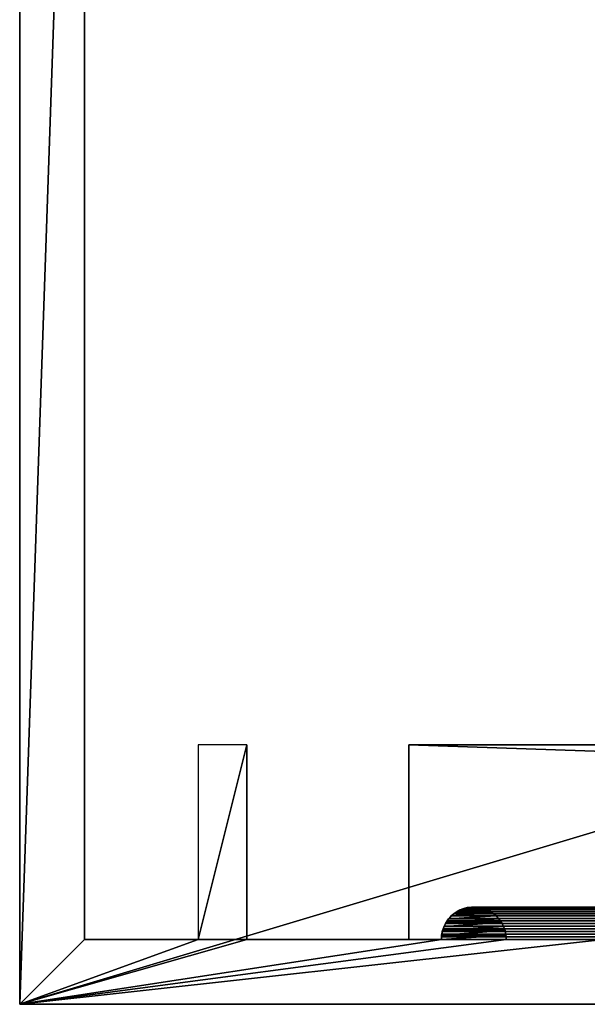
# Model space of a CAD drawing. Header units: millimetres. Extents: x -100 to 100, y -30 to 32.
# Tile 1 of 127: x -100 to -82, y -30 to 0. Entities that reach past the tile are written whole.
import ezdxf

# ---------------------------------------------------------------- set-up
doc = ezdxf.new("R2010")
doc.units = ezdxf.units.MM
doc.header["$LTSCALE"] = 81.481481
for name, color, linetype in [('14', 7, 'CONTINUOUS'), ('15', 7, 'CONTINUOUS'), ('17', 7, 'CONTINUOUS'), ('19', 7, 'CONTINUOUS'), ('2', 7, 'CONTINUOUS'), ('23', 7, 'CONTINUOUS'), ('24', 7, 'CONTINUOUS'), ('26', 7, 'CONTINUOUS'), ('27', 7, 'CONTINUOUS'), ('3', 7, 'CONTINUOUS'), ('30', 7, 'CONTINUOUS'), ('32', 7, 'CONTINUOUS'), ('40', 7, 'CONTINUOUS'), ('5', 7, 'CONTINUOUS'), ('6', 7, 'CONTINUOUS')]:
    doc.layers.add(name, color=color, linetype=linetype)

msp = doc.modelspace()

# ---------------------------------------------------------------- linework, layer by layer
at = {"layer": '14', "color": 7, "linetype": 'Continuous'}
for points in [[(88, -22, 3.5), (-88, -22, 3.5), (88, -22, 5), (88, -22, 3.5)], [(88, -22, 5), (-88, -22, 3.5), (-88, -22, 5), (88, -22, 5)]]:
    msp.add_3dface(points, dxfattribs=at)
at = {"layer": '15', "color": 7, "linetype": 'Continuous'}
for points in [[(-88, -28, 5), (88, -28, 5), (-88, -22, 5), (-88, -28, 5)], [(88, -28, 5), (88, -22, 5), (-88, -22, 5), (88, -28, 5)]]:
    msp.add_3dface(points, dxfattribs=at)
at = {"layer": '17', "color": 7, "linetype": 'Continuous'}
for points in [[(-86.062, -27.002, 11.938), (86.186, -27.017, 11.814), (-86.186, -27.017, 11.814), (-86.062, -27.002, 11.938)], [(86.062, -27.002, 11.938), (86.186, -27.017, 11.814), (-86.062, -27.002, 11.938), (86.062, -27.002, 11.938)], [(-85.938, -27.002, 12.062), (86.062, -27.002, 11.938), (-86.062, -27.002, 11.938), (-85.938, -27.002, 12.062)], [(85.938, -27.002, 12.062), (86.062, -27.002, 11.938), (-85.938, -27.002, 12.062), (85.938, -27.002, 12.062)], [(-85.814, -27.017, 12.186), (85.938, -27.002, 12.062), (-85.938, -27.002, 12.062), (-85.814, -27.017, 12.186)], [(85.814, -27.017, 12.186), (85.938, -27.002, 12.062), (-85.814, -27.017, 12.186), (85.814, -27.017, 12.186)], [(-86.692, -27.278, 11.308), (86.763, -27.353, 11.237), (-86.763, -27.353, 11.237), (-86.692, -27.278, 11.308)], [(-86.611, -27.208, 11.389), (86.692, -27.278, 11.308), (-86.692, -27.278, 11.308), (-86.611, -27.208, 11.389)], [(86.692, -27.278, 11.308), (86.763, -27.353, 11.237), (-86.692, -27.278, 11.308), (86.692, -27.278, 11.308)], [(-86.518, -27.145, 11.482), (86.611, -27.208, 11.389), (-86.611, -27.208, 11.389), (-86.518, -27.145, 11.482)], [(86.611, -27.208, 11.389), (86.692, -27.278, 11.308), (-86.611, -27.208, 11.389), (86.611, -27.208, 11.389)], [(-86.416, -27.091, 11.584), (86.518, -27.145, 11.482), (-86.518, -27.145, 11.482), (-86.416, -27.091, 11.584)], [(86.518, -27.145, 11.482), (86.611, -27.208, 11.389), (-86.518, -27.145, 11.482), (86.518, -27.145, 11.482)], [(-86.304, -27.047, 11.696), (86.416, -27.091, 11.584), (-86.416, -27.091, 11.584), (-86.304, -27.047, 11.696)], [(86.416, -27.091, 11.584), (86.518, -27.145, 11.482), (-86.416, -27.091, 11.584), (86.416, -27.091, 11.584)], [(-86.186, -27.017, 11.814), (86.304, -27.047, 11.696), (-86.304, -27.047, 11.696), (-86.186, -27.017, 11.814)], [(86.304, -27.047, 11.696), (86.416, -27.091, 11.584), (-86.304, -27.047, 11.696), (86.304, -27.047, 11.696)], [(86.186, -27.017, 11.814), (86.304, -27.047, 11.696), (-86.186, -27.017, 11.814), (86.186, -27.017, 11.814)], [(-85.696, -27.047, 12.304), (85.814, -27.017, 12.186), (-85.814, -27.017, 12.186), (-85.696, -27.047, 12.304)], [(85.696, -27.047, 12.304), (85.814, -27.017, 12.186), (-85.696, -27.047, 12.304), (85.696, -27.047, 12.304)], [(-85.584, -27.091, 12.416), (85.696, -27.047, 12.304), (-85.696, -27.047, 12.304), (-85.584, -27.091, 12.416)], [(85.584, -27.091, 12.416), (85.696, -27.047, 12.304), (-85.584, -27.091, 12.416), (85.584, -27.091, 12.416)], [(-85.482, -27.145, 12.518), (85.584, -27.091, 12.416), (-85.584, -27.091, 12.416), (-85.482, -27.145, 12.518)], [(85.482, -27.145, 12.518), (85.584, -27.091, 12.416), (-85.482, -27.145, 12.518), (85.482, -27.145, 12.518)], [(-85.389, -27.208, 12.611), (85.482, -27.145, 12.518), (-85.482, -27.145, 12.518), (-85.389, -27.208, 12.611)], [(85.389, -27.208, 12.611), (85.482, -27.145, 12.518), (-85.389, -27.208, 12.611), (85.389, -27.208, 12.611)], [(-85.308, -27.278, 12.692), (85.389, -27.208, 12.611), (-85.389, -27.208, 12.611), (-85.308, -27.278, 12.692)], [(85.308, -27.278, 12.692), (85.389, -27.208, 12.611), (-85.308, -27.278, 12.692), (85.308, -27.278, 12.692)], [(-85.237, -27.353, 12.763), (85.308, -27.278, 12.692), (-85.308, -27.278, 12.692), (-85.237, -27.353, 12.763)], [(85.237, -27.353, 12.763), (85.308, -27.278, 12.692), (-85.237, -27.353, 12.763), (85.237, -27.353, 12.763)], [(-86.913, -27.593, 11.087), (86.946, -27.675, 11.054), (-86.946, -27.675, 11.054), (-86.913, -27.593, 11.087)], [(-86.873, -27.512, 11.127), (86.913, -27.593, 11.087), (-86.913, -27.593, 11.087), (-86.873, -27.512, 11.127)], [(86.913, -27.593, 11.087), (86.946, -27.675, 11.054), (-86.913, -27.593, 11.087), (86.913, -27.593, 11.087)], [(-86.823, -27.431, 11.177), (86.873, -27.512, 11.127), (-86.873, -27.512, 11.127), (-86.823, -27.431, 11.177)], [(86.873, -27.512, 11.127), (86.913, -27.593, 11.087), (-86.873, -27.512, 11.127), (86.873, -27.512, 11.127)], [(-86.763, -27.353, 11.237), (86.823, -27.431, 11.177), (-86.823, -27.431, 11.177), (-86.763, -27.353, 11.237)], [(86.823, -27.431, 11.177), (86.873, -27.512, 11.127), (-86.823, -27.431, 11.177), (86.823, -27.431, 11.177)], [(86.763, -27.353, 11.237), (86.823, -27.431, 11.177), (-86.763, -27.353, 11.237), (86.763, -27.353, 11.237)], [(-85.177, -27.431, 12.823), (85.237, -27.353, 12.763), (-85.237, -27.353, 12.763), (-85.177, -27.431, 12.823)], [(85.177, -27.431, 12.823), (85.237, -27.353, 12.763), (-85.177, -27.431, 12.823), (85.177, -27.431, 12.823)], [(-85.127, -27.512, 12.873), (85.177, -27.431, 12.823), (-85.177, -27.431, 12.823), (-85.127, -27.512, 12.873)], [(85.127, -27.512, 12.873), (85.177, -27.431, 12.823), (-85.127, -27.512, 12.873), (85.127, -27.512, 12.873)], [(-85.087, -27.593, 12.913), (85.127, -27.512, 12.873), (-85.127, -27.512, 12.873), (-85.087, -27.593, 12.913)], [(85.087, -27.593, 12.913), (85.127, -27.512, 12.873), (-85.087, -27.593, 12.913), (85.087, -27.593, 12.913)], [(-85.054, -27.675, 12.946), (85.087, -27.593, 12.913), (-85.087, -27.593, 12.913), (-85.054, -27.675, 12.946)], [(85.054, -27.675, 12.946), (85.087, -27.593, 12.913), (-85.054, -27.675, 12.946), (85.054, -27.675, 12.946)], [(87, -28, 11), (-87, -28, 11), (-86.997, -27.919, 11.003), (87, -28, 11)], [(-86.987, -27.838, 11.013), (86.997, -27.919, 11.003), (-86.997, -27.919, 11.003), (-86.987, -27.838, 11.013)], [(86.997, -27.919, 11.003), (87, -28, 11), (-86.997, -27.919, 11.003), (86.997, -27.919, 11.003)], [(-86.97, -27.756, 11.03), (86.987, -27.838, 11.013), (-86.987, -27.838, 11.013), (-86.97, -27.756, 11.03)], [(86.987, -27.838, 11.013), (86.997, -27.919, 11.003), (-86.987, -27.838, 11.013), (86.987, -27.838, 11.013)], [(-86.946, -27.675, 11.054), (86.97, -27.756, 11.03), (-86.97, -27.756, 11.03), (-86.946, -27.675, 11.054)], [(86.97, -27.756, 11.03), (86.987, -27.838, 11.013), (-86.97, -27.756, 11.03), (86.97, -27.756, 11.03)], [(86.946, -27.675, 11.054), (86.97, -27.756, 11.03), (-86.946, -27.675, 11.054), (86.946, -27.675, 11.054)], [(-85.03, -27.756, 12.97), (85.054, -27.675, 12.946), (-85.054, -27.675, 12.946), (-85.03, -27.756, 12.97)], [(85.03, -27.756, 12.97), (85.054, -27.675, 12.946), (-85.03, -27.756, 12.97), (85.03, -27.756, 12.97)], [(-85.013, -27.838, 12.987), (85.03, -27.756, 12.97), (-85.03, -27.756, 12.97), (-85.013, -27.838, 12.987)], [(85.013, -27.838, 12.987), (85.03, -27.756, 12.97), (-85.013, -27.838, 12.987), (85.013, -27.838, 12.987)], [(-85.003, -27.919, 12.997), (85.013, -27.838, 12.987), (-85.013, -27.838, 12.987), (-85.003, -27.919, 12.997)], [(85.003, -27.919, 12.997), (85.013, -27.838, 12.987), (-85.003, -27.919, 12.997), (85.003, -27.919, 12.997)], [(-85, -28, 13), (85.003, -27.919, 12.997), (-85.003, -27.919, 12.997), (-85, -28, 13)], [(-85, -28, 13), (85, -28, 13), (85.003, -27.919, 12.997), (-85, -28, 13)]]:
    msp.add_3dface(points, dxfattribs=at)
at = {"layer": '19', "color": 7, "linetype": 'Continuous'}
for points in [[(-88, -28, 3.5), (-88, -28, 5), (-88, -22, 5), (-88, -28, 3.5)], [(-88, -22, 3.5), (-88, -28, 3.5), (-88, -22, 5), (-88, -22, 3.5)]]:
    msp.add_3dface(points, dxfattribs=at)
at = {"layer": '2', "color": 7, "linetype": 'Continuous'}
msp.add_3dface([(-80, -30, 18), (-100, -30, -2), (100, -30, -2), (-80, -30, 18)], dxfattribs=at)
at = {"layer": '23', "color": 7, "linetype": 'Continuous'}
for points in [[(-80, -30, 698), (-100, -30, 698), (-100, -30, -2), (-80, -30, 698)], [(-80, -30, 18), (-80, -30, 698), (-100, -30, -2), (-80, -30, 18)]]:
    msp.add_3dface(points, dxfattribs=at)
at = {"layer": '24', "color": 7, "linetype": 'Continuous'}
for points in [[(-100, 30, 698), (-100, 30, -2), (-100, -30, 698), (-100, 30, 698)], [(-100, -30, 698), (-100, 30, -2), (-100, -30, -2), (-100, -30, 698)]]:
    msp.add_3dface(points, dxfattribs=at)
at = {"layer": '26', "color": 7, "linetype": 'Continuous'}
for points in [[(-94.5, -28, 10), (-93, -28, 10), (-98, -28), (-94.5, -28, 10)], [(-98, -28), (-93, -28, 10), (-87, -28, 11), (-98, -28)], [(-94.5, -28, 698), (-94.5, -28, 10), (-98, -28, 698), (-94.5, -28, 698)], [(-98, -28, 698), (-94.5, -28, 10), (-98, -28), (-98, -28, 698)], [(-93, -28, 10), (-93, -28, 698), (-87, -28, 11), (-93, -28, 10)], [(-87, -28, 11), (-93, -28, 698), (-87, -28, 698), (-87, -28, 11)], [(-85, -28, 698), (-82, -28, 698), (-82, -28, 16), (-85, -28, 698)], [(-85, -28, 13), (-85, -28, 698), (-82, -28, 16), (-85, -28, 13)]]:
    msp.add_3dface(points, dxfattribs=at)
at = {"layer": '27', "color": 7, "linetype": 'Continuous'}
for points in [[(-98, -28, 698), (-98, -28), (-98, 28, 698), (-98, -28, 698)], [(-98, 28, 698), (-98, -28), (-98, 28), (-98, 28, 698)]]:
    msp.add_3dface(points, dxfattribs=at)
at = {"layer": '3', "color": 7, "linetype": 'Continuous'}
for points in [[(-100, 30, -2), (100, 30, -2), (-100, -30, -2), (-100, 30, -2)], [(-100, -30, -2), (100, 30, -2), (100, -30, -2), (-100, -30, -2)]]:
    msp.add_3dface(points, dxfattribs=at)
at = {"layer": '30', "color": 7, "linetype": 'Continuous'}
for points in [[(-93, -28, 698), (-93, -28, 10), (-93, -22, 698), (-93, -28, 698)], [(-93, -28, 10), (-93, -22, 10), (-93, -22, 698), (-93, -28, 10)]]:
    msp.add_3dface(points, dxfattribs=at)
at = {"layer": '32', "color": 7, "linetype": 'Continuous'}
for points in [[(-86.068, -27.002, 698), (-86.186, -27.017, 11.814), (-86.203, -27.021, 698), (-86.068, -27.002, 698)], [(-86.062, -27.002, 11.938), (-86.186, -27.017, 11.814), (-86.068, -27.002, 698), (-86.062, -27.002, 11.938)], [(-85.932, -27.002, 698), (-86.062, -27.002, 11.938), (-86.068, -27.002, 698), (-85.932, -27.002, 698)], [(-85.938, -27.002, 12.062), (-86.062, -27.002, 11.938), (-85.932, -27.002, 698), (-85.938, -27.002, 12.062)], [(-85.814, -27.017, 12.186), (-85.938, -27.002, 12.062), (-85.932, -27.002, 698), (-85.814, -27.017, 12.186)], [(-85.797, -27.021, 698), (-85.814, -27.017, 12.186), (-85.932, -27.002, 698), (-85.797, -27.021, 698)], [(-86.683, -27.269, 698), (-86.763, -27.353, 11.237), (-86.776, -27.369, 698), (-86.683, -27.269, 698)], [(-86.692, -27.278, 11.308), (-86.763, -27.353, 11.237), (-86.683, -27.269, 698), (-86.692, -27.278, 11.308)], [(-86.611, -27.208, 11.389), (-86.692, -27.278, 11.308), (-86.683, -27.269, 698), (-86.611, -27.208, 11.389)], [(-86.577, -27.183, 698), (-86.611, -27.208, 11.389), (-86.683, -27.269, 698), (-86.577, -27.183, 698)], [(-86.518, -27.145, 11.482), (-86.611, -27.208, 11.389), (-86.577, -27.183, 698), (-86.518, -27.145, 11.482)], [(-86.46, -27.112, 698), (-86.518, -27.145, 11.482), (-86.577, -27.183, 698), (-86.46, -27.112, 698)], [(-86.416, -27.091, 11.584), (-86.518, -27.145, 11.482), (-86.46, -27.112, 698), (-86.416, -27.091, 11.584)], [(-86.335, -27.058, 698), (-86.416, -27.091, 11.584), (-86.46, -27.112, 698), (-86.335, -27.058, 698)], [(-86.304, -27.047, 11.696), (-86.416, -27.091, 11.584), (-86.335, -27.058, 698), (-86.304, -27.047, 11.696)], [(-86.203, -27.021, 698), (-86.304, -27.047, 11.696), (-86.335, -27.058, 698), (-86.203, -27.021, 698)], [(-86.186, -27.017, 11.814), (-86.304, -27.047, 11.696), (-86.203, -27.021, 698), (-86.186, -27.017, 11.814)], [(-85.696, -27.047, 12.304), (-85.814, -27.017, 12.186), (-85.797, -27.021, 698), (-85.696, -27.047, 12.304)], [(-85.665, -27.058, 698), (-85.696, -27.047, 12.304), (-85.797, -27.021, 698), (-85.665, -27.058, 698)], [(-85.584, -27.091, 12.416), (-85.696, -27.047, 12.304), (-85.665, -27.058, 698), (-85.584, -27.091, 12.416)], [(-85.54, -27.112, 698), (-85.584, -27.091, 12.416), (-85.665, -27.058, 698), (-85.54, -27.112, 698)], [(-85.482, -27.145, 12.518), (-85.584, -27.091, 12.416), (-85.54, -27.112, 698), (-85.482, -27.145, 12.518)], [(-85.423, -27.183, 698), (-85.482, -27.145, 12.518), (-85.54, -27.112, 698), (-85.423, -27.183, 698)], [(-85.389, -27.208, 12.611), (-85.482, -27.145, 12.518), (-85.423, -27.183, 698), (-85.389, -27.208, 12.611)], [(-85.317, -27.269, 698), (-85.389, -27.208, 12.611), (-85.423, -27.183, 698), (-85.317, -27.269, 698)], [(-85.308, -27.278, 12.692), (-85.389, -27.208, 12.611), (-85.317, -27.269, 698), (-85.308, -27.278, 12.692)], [(-85.224, -27.369, 698), (-85.308, -27.278, 12.692), (-85.317, -27.269, 698), (-85.224, -27.369, 698)], [(-85.237, -27.353, 12.763), (-85.308, -27.278, 12.692), (-85.224, -27.369, 698), (-85.237, -27.353, 12.763)], [(-86.917, -27.602, 698), (-86.946, -27.675, 11.054), (-86.963, -27.73, 698), (-86.917, -27.602, 698)], [(-86.913, -27.593, 11.087), (-86.946, -27.675, 11.054), (-86.917, -27.602, 698), (-86.913, -27.593, 11.087)], [(-86.854, -27.48, 698), (-86.913, -27.593, 11.087), (-86.917, -27.602, 698), (-86.854, -27.48, 698)], [(-86.873, -27.512, 11.127), (-86.913, -27.593, 11.087), (-86.854, -27.48, 698), (-86.873, -27.512, 11.127)], [(-86.823, -27.431, 11.177), (-86.873, -27.512, 11.127), (-86.854, -27.48, 698), (-86.823, -27.431, 11.177)], [(-86.776, -27.369, 698), (-86.823, -27.431, 11.177), (-86.854, -27.48, 698), (-86.776, -27.369, 698)], [(-86.763, -27.353, 11.237), (-86.823, -27.431, 11.177), (-86.776, -27.369, 698), (-86.763, -27.353, 11.237)], [(-85.177, -27.431, 12.823), (-85.237, -27.353, 12.763), (-85.224, -27.369, 698), (-85.177, -27.431, 12.823)], [(-85.146, -27.48, 698), (-85.177, -27.431, 12.823), (-85.224, -27.369, 698), (-85.146, -27.48, 698)], [(-85.127, -27.512, 12.873), (-85.177, -27.431, 12.823), (-85.146, -27.48, 698), (-85.127, -27.512, 12.873)], [(-85.083, -27.602, 698), (-85.127, -27.512, 12.873), (-85.146, -27.48, 698), (-85.083, -27.602, 698)], [(-85.087, -27.593, 12.913), (-85.127, -27.512, 12.873), (-85.083, -27.602, 698), (-85.087, -27.593, 12.913)], [(-85.054, -27.675, 12.946), (-85.087, -27.593, 12.913), (-85.083, -27.602, 698), (-85.054, -27.675, 12.946)], [(-85.037, -27.73, 698), (-85.054, -27.675, 12.946), (-85.083, -27.602, 698), (-85.037, -27.73, 698)], [(-87, -28, 11), (-87, -28, 698), (-86.991, -27.864, 698), (-87, -28, 11)], [(-86.997, -27.919, 11.003), (-87, -28, 11), (-86.991, -27.864, 698), (-86.997, -27.919, 11.003)], [(-86.987, -27.838, 11.013), (-86.997, -27.919, 11.003), (-86.991, -27.864, 698), (-86.987, -27.838, 11.013)], [(-86.963, -27.73, 698), (-86.987, -27.838, 11.013), (-86.991, -27.864, 698), (-86.963, -27.73, 698)], [(-86.97, -27.756, 11.03), (-86.987, -27.838, 11.013), (-86.963, -27.73, 698), (-86.97, -27.756, 11.03)], [(-86.946, -27.675, 11.054), (-86.97, -27.756, 11.03), (-86.963, -27.73, 698), (-86.946, -27.675, 11.054)], [(-85.03, -27.756, 12.97), (-85.054, -27.675, 12.946), (-85.037, -27.73, 698), (-85.03, -27.756, 12.97)], [(-85.009, -27.864, 698), (-85.03, -27.756, 12.97), (-85.037, -27.73, 698), (-85.009, -27.864, 698)], [(-85.013, -27.838, 12.987), (-85.03, -27.756, 12.97), (-85.009, -27.864, 698), (-85.013, -27.838, 12.987)], [(-85.003, -27.919, 12.997), (-85.013, -27.838, 12.987), (-85.009, -27.864, 698), (-85.003, -27.919, 12.997)], [(-85, -28, 698), (-85.003, -27.919, 12.997), (-85.009, -27.864, 698), (-85, -28, 698)], [(-85, -28, 698), (-85, -28, 13), (-85.003, -27.919, 12.997), (-85, -28, 698)]]:
    msp.add_3dface(points, dxfattribs=at)
at = {"layer": '40', "color": 7, "linetype": 'Continuous'}
for points in [[(-100, 30, 698), (-100, -30, 698), (-98, 28, 698), (-100, 30, 698)], [(-100, -30, 698), (-98, -28, 698), (-98, 28, 698), (-100, -30, 698)], [(-94.5, -28, 698), (-93, -28, 698), (-93, -22, 698), (-94.5, -28, 698)], [(-94.5, -28, 698), (-93, -22, 698), (-94.5, -22, 698), (-94.5, -28, 698)], [(-85.797, -27.021, 698), (-85.932, -27.002, 698), (-86.203, -27.021, 698), (-85.797, -27.021, 698)], [(-85.932, -27.002, 698), (-86.068, -27.002, 698), (-86.203, -27.021, 698), (-85.932, -27.002, 698)], [(-85.224, -27.369, 698), (-85.317, -27.269, 698), (-86.776, -27.369, 698), (-85.224, -27.369, 698)], [(-85.317, -27.269, 698), (-86.683, -27.269, 698), (-86.776, -27.369, 698), (-85.317, -27.269, 698)], [(-85.317, -27.269, 698), (-85.423, -27.183, 698), (-86.683, -27.269, 698), (-85.317, -27.269, 698)], [(-85.423, -27.183, 698), (-86.577, -27.183, 698), (-86.683, -27.269, 698), (-85.423, -27.183, 698)], [(-85.423, -27.183, 698), (-85.54, -27.112, 698), (-86.577, -27.183, 698), (-85.423, -27.183, 698)], [(-85.54, -27.112, 698), (-86.46, -27.112, 698), (-86.577, -27.183, 698), (-85.54, -27.112, 698)], [(-85.54, -27.112, 698), (-85.665, -27.058, 698), (-86.46, -27.112, 698), (-85.54, -27.112, 698)], [(-85.665, -27.058, 698), (-86.335, -27.058, 698), (-86.46, -27.112, 698), (-85.665, -27.058, 698)], [(-85.665, -27.058, 698), (-85.797, -27.021, 698), (-86.335, -27.058, 698), (-85.665, -27.058, 698)], [(-85.797, -27.021, 698), (-86.203, -27.021, 698), (-86.335, -27.058, 698), (-85.797, -27.021, 698)], [(-85.037, -27.73, 698), (-85.083, -27.602, 698), (-86.963, -27.73, 698), (-85.037, -27.73, 698)], [(-85.083, -27.602, 698), (-86.917, -27.602, 698), (-86.963, -27.73, 698), (-85.083, -27.602, 698)], [(-85.083, -27.602, 698), (-85.146, -27.48, 698), (-86.917, -27.602, 698), (-85.083, -27.602, 698)], [(-85.146, -27.48, 698), (-86.854, -27.48, 698), (-86.917, -27.602, 698), (-85.146, -27.48, 698)], [(-85.146, -27.48, 698), (-85.224, -27.369, 698), (-86.854, -27.48, 698), (-85.146, -27.48, 698)], [(-85.224, -27.369, 698), (-86.776, -27.369, 698), (-86.854, -27.48, 698), (-85.224, -27.369, 698)], [(-87, -28, 698), (-85, -28, 698), (-85.009, -27.864, 698), (-87, -28, 698)], [(-87, -28, 698), (-85.009, -27.864, 698), (-86.991, -27.864, 698), (-87, -28, 698)], [(-85.009, -27.864, 698), (-85.037, -27.73, 698), (-86.991, -27.864, 698), (-85.009, -27.864, 698)], [(-85.037, -27.73, 698), (-86.963, -27.73, 698), (-86.991, -27.864, 698), (-85.037, -27.73, 698)], [(-100, -30, 698), (-80, -30, 698), (-82, -28, 698), (-100, -30, 698)], [(-100, -30, 698), (-82, -28, 698), (-85, -28, 698), (-100, -30, 698)], [(-100, -30, 698), (-85, -28, 698), (-87, -28, 698), (-100, -30, 698)], [(-100, -30, 698), (-93, -28, 698), (-94.5, -28, 698), (-100, -30, 698)], [(-93, -28, 698), (-100, -30, 698), (-87, -28, 698), (-93, -28, 698)], [(-100, -30, 698), (-94.5, -28, 698), (-98, -28, 698), (-100, -30, 698)]]:
    msp.add_3dface(points, dxfattribs=at)
at = {"layer": '5', "color": 7, "linetype": 'Continuous'}
for points in [[(98, -28), (-98, -28), (88, -28, 3.5), (98, -28)], [(-98, -28), (-87, -28, 11), (-88, -28, 5), (-98, -28)], [(-98, -28), (-88, -28, 5), (-88, -28, 3.5), (-98, -28)], [(88, -28, 3.5), (-98, -28), (-88, -28, 3.5), (88, -28, 3.5)], [(-87, -28, 11), (87, -28, 11), (-88, -28, 5), (-87, -28, 11)], [(-88, -28, 5), (87, -28, 11), (88, -28, 5), (-88, -28, 5)], [(85, -28, 13), (-85, -28, 13), (82, -28, 16), (85, -28, 13)], [(82, -28, 16), (-85, -28, 13), (-82, -28, 16), (82, -28, 16)]]:
    msp.add_3dface(points, dxfattribs=at)
at = {"layer": '6', "color": 7, "linetype": 'Continuous'}
for points in [[(-98, -28), (98, -28), (-98, 28), (-98, -28)], [(-98, 28), (98, -28), (98, 28), (-98, 28)]]:
    msp.add_3dface(points, dxfattribs=at)

doc.saveas('drawing.dxf')
